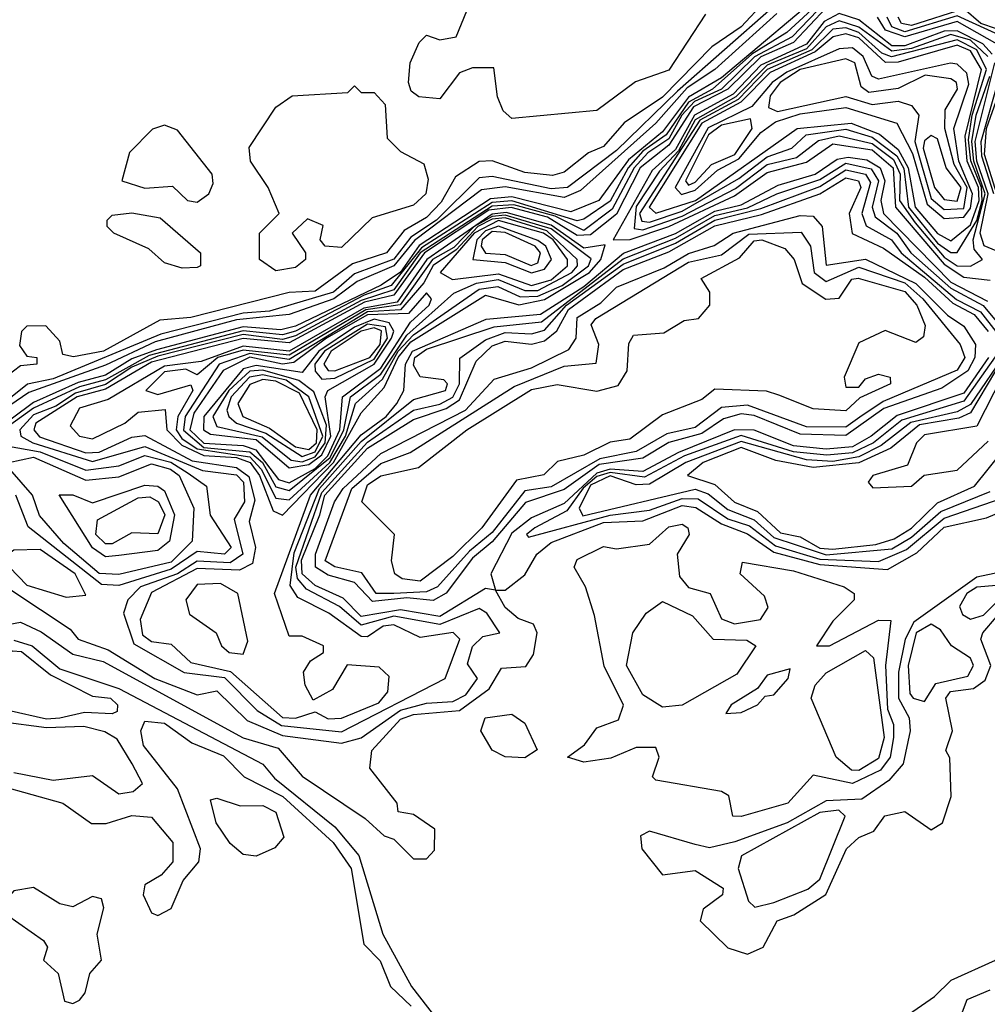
# Model space of a CAD drawing. Extents: x 2889633 to 3052318, y 540750 to 918690.
# Tile 13 of 256: x 3007864 to 3009341, y 556358 to 557861. Entities that reach past the tile are written whole.
import ezdxf

# ---------------------------------------------------------------- set-up
doc = ezdxf.new("R2010")
doc.units = 0

msp = doc.modelspace()

# ---------------------------------------------------------------- linework, layer by layer
at = {"layer": '0CON02XD'}
for points in [[(3009104.6, 557915.4), (3008935, 557772.4), (3008885, 557742.9), (3008845, 557689.7), (3008793.3, 557646.8), (3008747.8, 557585), (3008705, 557567.5), (3008615, 557590.6), (3008582.7, 557587.3), (3008473.9, 557516.1), (3008445, 557475.6), (3008415.6, 557455.5), (3008285, 557392.9), (3008262.3, 557387.7), (3008205, 557391.9), (3008072.9, 557357.1), (3008035, 557343.3), (3007995, 557318.2), (3007953.1, 557306.9), (3007885, 557276.6), (3007788.5, 557205)], [(3008910.7, 557869.3), (3008855, 557783.8), (3008803.8, 557766.2), (3008745, 557722.5), (3008615, 557710), (3008601.7, 557721.7), (3008593, 557743), (3008587.5, 557787.5), (3008555, 557787.5), (3008535, 557780), (3008505, 557740), (3008473, 557743), (3008461.7, 557751.7), (3008457.5, 557765), (3008460, 557795), (3008473.9, 557826.1), (3008485, 557837.5), (3008505, 557830), (3008530, 557835), (3008566.4, 557923.6)], [(3009104.3, 557905.7), (3009035, 557841.3), (3008981.6, 557808.4), (3008921.2, 557755), (3008885, 557735.2), (3008850.5, 557685), (3008815, 557660.2), (3008792.5, 557635), (3008765, 557583.8), (3008725, 557556.2), (3008715, 557554), (3008615, 557584.6), (3008585, 557581.9), (3008477.2, 557512.8), (3008431.1, 557455), (3008389.8, 557440.2), (3008285, 557385.2), (3008265, 557379.8), (3008205, 557386), (3008061.7, 557348.3), (3007995, 557311), (3007955, 557300.7), (3007885, 557267.8), (3007839.1, 557235)], [(3009095, 557888.6), (3009043.1, 557835), (3008985.7, 557804.3), (3008934.9, 557755.1), (3008894, 557736.1), (3008874.5, 557715), (3008855, 557679.2), (3008822.5, 557657.5), (3008801.6, 557635), (3008768.2, 557571.8), (3008725, 557539.3), (3008681.2, 557561.2), (3008618.4, 557578.4), (3008585, 557576.5), (3008475.2, 557505), (3008435, 557448.4), (3008385, 557432.3), (3008285, 557378.3), (3008265, 557372.5), (3008205, 557380.2), (3008075, 557347.2), (3008035, 557330.5), (3007995, 557304.1), (3007949.1, 557290.9), (3007919.3, 557270.7), (3007885, 557257.5), (3007864.3, 557235), (3007865.8, 557225), (3007884.2, 557215), (3007975, 557186.6), (3008055, 557209.6), (3008142.7, 557172.7), (3008195, 557165.9), (3008205.3, 557155), (3008207.3, 557125), (3008191.4, 557098.6), (3008204.5, 557045), (3008185, 557031.8), (3008135, 557034.2), (3008104.8, 557015.2), (3008048.1, 556995), (3008029.2, 556975), (3008022.5, 556955), (3008038.3, 556908.3), (3008115, 556864.5), (3008176.5, 556856.5), (3008226.3, 556806.3), (3008263.3, 556783.3), (3008355, 556773.8)], [(3009001.3, 557888.7), (3008965, 557850), (3008920.6, 557819.4), (3008845, 557742.5), (3008786.5, 557703.5), (3008755, 557667.5), (3008732.1, 557657.9), (3008695, 557628), (3008677, 557623), (3008635, 557627.5), (3008585, 557645.7), (3008565, 557644.4), (3008528.9, 557621.1), (3008507.4, 557582.6)], [(3009396.9, 557893.2), (3009372.5, 557855), (3009355, 557847.2), (3009330.8, 557855), (3009305, 557877.7), (3009225, 557852), (3009210, 557855), (3009204.6, 557865)], [(3009019.6, 557870.4), (3008925.1, 557784.8), (3008882.9, 557757.1), (3008835, 557702.8), (3008720, 557600), (3008695, 557589.4), (3008605, 557605.8), (3008568.8, 557601.2), (3008466.3, 557523.7), (3008435, 557485.2), (3008379, 557461.1), (3008343.5, 557435), (3008275, 557410.7), (3008195, 557402.9), (3008070.9, 557369.1), (3007995, 557333.6), (3007878, 557292), (3007771, 557219)], [(3009011.7, 557878.2), (3008868.2, 557751.8), (3008775, 557661.5), (3008700, 557605), (3008675, 557602.8), (3008585, 557621.5), (3008565, 557619.4), (3008500, 557555), (3008460.8, 557529.2), (3008435, 557495.4), (3008375, 557473.1), (3008343.1, 557445), (3008245, 557416.2), (3008205, 557413.1), (3008079.2, 557380.8), (3007915, 557312.6), (3007875.8, 557304.3), (3007801.2, 557245)], [(3009095, 557879.3), (3009045, 557826.2), (3008995, 557804.2), (3008945, 557754.8), (3008892.3, 557727.7), (3008855, 557669.3), (3008811, 557635), (3008775, 557563.9), (3008735, 557532.3), (3008715, 557531.4), (3008669.5, 557559.5), (3008614.3, 557574.3), (3008579.8, 557570.2), (3008481.8, 557505), (3008435, 557440.4), (3008390.1, 557429.9), (3008275, 557367.5), (3008205, 557374.3), (3008065, 557338.1), (3007995, 557297), (3007951.8, 557285), (3007888.5, 557245), (3007885.6, 557235), (3007894.3, 557224.3), (3007965, 557199.7), (3007985, 557200.6), (3008035, 557223.8), (3008055, 557226.4), (3008127.4, 557187.4), (3008195, 557177.3), (3008213.5, 557163.6), (3008222.6, 557127.4), (3008214.4, 557095), (3008223.6, 557055), (3008219.1, 557030.9), (3008199.4, 557020.6), (3008135, 557022.9), (3008065, 556986.7), (3008047.8, 556945), (3008051.6, 556921.6), (3008065, 556911.5), (3008095, 556907.5), (3008125, 556879.5), (3008185.6, 556865.6), (3008265, 556795.4), (3008285, 556794.6), (3008315, 556804.3), (3008335, 556793.5)], [(3009348.5, 557808.5), (3009334, 557824), (3009295, 557843.9), (3009275, 557843.5), (3009215, 557821.2), (3009195, 557821.1), (3009145, 557860.7), (3009115, 557870.3), (3009092, 557858), (3009065, 557823.8), (3008995, 557791.6), (3008952.9, 557747.1), (3008894.1, 557715), (3008865, 557663), (3008829.5, 557630.5), (3008770, 557525), (3008795.5, 557525.5), (3008855, 557545.2), (3008955, 557591.9), (3009005, 557627.8), (3009065, 557643.4), (3009105, 557671.6), (3009165, 557662.5), (3009197.3, 557635), (3009200.5, 557575), (3009275, 557487.7), (3009305, 557468), (3009345, 557463.3)], [(3009405, 557875.6), (3009379.2, 557840.9), (3009365, 557834.6), (3009295, 557867), (3009215, 557842.5), (3009195, 557850), (3009187.9, 557865)], [(3009341.7, 557805), (3009315, 557829.7), (3009285, 557838.2), (3009225, 557816.9), (3009195, 557812.7), (3009145, 557849.8), (3009115, 557859.5), (3009095, 557850), (3009065, 557816.6), (3009005, 557791.6), (3008956.8, 557743.2), (3008895, 557708), (3008869.3, 557660.7), (3008840.3, 557629.7), (3008805, 557576), (3008802, 557542), (3008815, 557540.2), (3008875, 557561.1), (3008956.6, 557603.4), (3009005, 557640), (3009049.4, 557650.6), (3009083.3, 557676.7), (3009115, 557683.6), (3009165, 557671.9), (3009197.7, 557647.7), (3009208.1, 557625), (3009207, 557585), (3009231, 557551), (3009275, 557498.2), (3009295, 557485.4), (3009315, 557484.5)], [(3009351, 557595), (3009332.5, 557652.5), (3009331.4, 557675), (3009371.1, 557815), (3009295, 557858.1), (3009214.8, 557834.8), (3009185.4, 557845), (3009173.2, 557865)], [(3009285, 557505.5), (3009295, 557505.7), (3009325, 557554.6), (3009333.1, 557585), (3009331.9, 557605), (3009315.5, 557645.5), (3009312.4, 557677.6), (3009317.7, 557715), (3009339.4, 557785), (3009324.7, 557815), (3009295, 557830.4), (3009194.4, 557804.4), (3009179.9, 557809.9), (3009145, 557841.2), (3009125, 557848.4), (3009105, 557846.3), (3009072.8, 557815), (3009004.9, 557785.1), (3008960.6, 557739.4), (3008902.3, 557707.7), (3008810, 557565), (3008813.4, 557553.4), (3008825, 557551.9), (3008875, 557568.5), (3008961.7, 557618.3), (3009005, 557651.8), (3009042.5, 557665), (3009064.2, 557685), (3009125, 557693.7), (3009165, 557681.8), (3009203, 557653), (3009213.6, 557633.6), (3009220.8, 557575), (3009265, 557519.6), (3009285, 557505.5)], [(3009285, 557523.6), (3009315, 557548), (3009328.5, 557585), (3009327.2, 557605), (3009310.1, 557645), (3009306.9, 557683.1), (3009332.2, 557785), (3009315, 557813.3), (3009295, 557822.3), (3009205, 557796.1), (3009185.7, 557795.7), (3009145, 557833.1), (3009125, 557839.6), (3009105.6, 557835), (3009078.3, 557811.7), (3009009.5, 557780.5), (3008964.7, 557735.3), (3008905, 557702.8), (3008824.7, 557575), (3008835, 557565.6), (3008895.3, 557584.7), (3009050.8, 557695), (3009132.9, 557702.9), (3009176.4, 557686.4), (3009205, 557662.8), (3009220.3, 557635), (3009230.8, 557575), (3009265, 557534.6), (3009285, 557523.6)], [(3009275, 557557.5), (3009305, 557559.4), (3009315, 557573.1), (3009318.5, 557595), (3009297.3, 557645), (3009289.7, 557695), (3009312.5, 557762.5), (3009309.4, 557779.4), (3009295, 557793.1), (3009284.5, 557794.5), (3009175, 557770.4), (3009164.7, 557774.7), (3009151.3, 557805), (3009135, 557818.2), (3009115, 557816.7), (3009035, 557780.9), (3009012.4, 557765), (3008981.5, 557728.6), (3008915, 557696), (3008864.2, 557605), (3008873.9, 557593.9), (3008895, 557600.5), (3008929, 557631.1), (3008961.6, 557648.4), (3008995, 557688.9), (3009017.5, 557705), (3009055, 557717.5), (3009125, 557726.8), (3009203, 557703), (3009226.6, 557656.6), (3009249.2, 557579.2), (3009275, 557557.5)], [(3009275, 557571.3), (3009305, 557572.5), (3009310, 557605), (3009290.1, 557640.1), (3009276.2, 557695), (3009276.6, 557723.4), (3009295.5, 557755), (3009293.8, 557765), (3009285, 557770.8), (3009246.2, 557776.2), (3009205, 557755.7), (3009160, 557750), (3009148.3, 557758.3), (3009138.6, 557795), (3009125, 557801.4), (3009055.1, 557784.9), (3009024.9, 557765.2), (3009009.2, 557745), (3009006.8, 557726.8), (3009020.8, 557720.8), (3009125, 557743.5), (3009165, 557731.4), (3009205, 557736.7), (3009225, 557730), (3009236.2, 557715), (3009230, 557675), (3009255, 557587.8), (3009275, 557571.3)], [(3009375, 557499.6), (3009335.9, 557515.9), (3009330, 557535), (3009342.2, 557595), (3009324.9, 557645), (3009322.1, 557675), (3009352.1, 557795)], [(3009355.4, 557595), (3009336.8, 557655), (3009339.5, 557695), (3009375, 557795.4)], [(3009315, 557484.5), (3009333.3, 557495), (3009320.8, 557510.8), (3009319.4, 557525), (3009337.8, 557595), (3009320.2, 557645), (3009317.4, 557675), (3009323.9, 557715), (3009344.9, 557775)], [(3008255, 557477.5), (3008230, 557495), (3008230, 557535), (3008260, 557565), (3008243.3, 557605), (3008216.2, 557645), (3008214.1, 557665.9), (3008255, 557727.5), (3008280, 557745), (3008365, 557750), (3008375, 557760), (3008385, 557750), (3008405, 557750), (3008421.7, 557731.7), (3008425, 557680), (3008445, 557660), (3008480.7, 557640.7), (3008487.5, 557617.5), (3008483.8, 557595), (3008465, 557578), (3008401.7, 557558.3), (3008355, 557513.3), (3008330, 557515), (3008322.5, 557525), (3008327, 557547), (3008303, 557557), (3008280, 557535), (3008300, 557505), (3008300, 557495), (3008285, 557482.5), (3008255, 557477.5)], [(3008885, 557608.6), (3008895, 557613.1), (3008920, 557640), (3008955.3, 557655), (3008981.8, 557695), (3008979.4, 557709.4), (3008935, 557700.2), (3008915.3, 557685), (3008880, 557615), (3008885, 557608.6)], [(3008135, 557582.5), (3008152.5, 557595), (3008159.3, 557610.7), (3008157.5, 557625), (3008105, 557692.5), (3008085, 557700), (3008066.4, 557693.6), (3008031.7, 557658.3), (3008020, 557615), (3008055, 557603.8), (3008097, 557607), (3008120, 557585), (3008135, 557582.5)], [(3009295, 557583.8), (3009301.2, 557605), (3009278.2, 557635), (3009265, 557679.2), (3009255, 557684.3), (3009245, 557676), (3009242.9, 557665), (3009260.4, 557605), (3009275, 557586.4), (3009295, 557583.8)], [(3008335, 556793.5), (3008355, 556794.5), (3008411.9, 556818.1), (3008425.6, 556835), (3008428.1, 556858.1), (3008412.6, 556872.6), (3008363.9, 556876.1), (3008341.5, 556838.5), (3008312, 556822), (3008299.4, 556845), (3008297.1, 556865), (3008307.8, 556882.2), (3008327.5, 556895), (3008327.5, 556905), (3008295, 556920), (3008275, 556920), (3008252.9, 556985), (3008307.6, 557135), (3008385, 557227), (3008423.1, 557255), (3008439.6, 557275), (3008450.5, 557295), (3008453, 557335), (3008463.5, 557355), (3008576, 557404), (3008658.7, 557411.3), (3008725, 557453.4), (3008785.4, 557504.6), (3008865, 557534.8), (3008925, 557568.7), (3008965, 557578.1), (3009021.8, 557608.2), (3009078.1, 557625), (3009111.7, 557648.3), (3009128.7, 557651.3), (3009156.9, 557646.9), (3009177.1, 557635), (3009184.3, 557615), (3009178.3, 557585), (3009182.3, 557565), (3009285, 557460.2), (3009341, 557431)], [(3008355, 556773.8), (3008513.3, 556855), (3008535.7, 556915), (3008525.6, 556925.5), (3008475, 556918), (3008435, 556937.1), (3008418.8, 556935), (3008395, 556918.6), (3008385, 556919.4), (3008336, 556955), (3008288.7, 556978.7), (3008276.9, 556996.9), (3008283, 557047), (3008321.7, 557145), (3008385, 557216.8), (3008465, 557281.1), (3008513.8, 557295), (3008516.7, 557305), (3008511.2, 557311.2), (3008475, 557315.8), (3008465, 557333.3), (3008467.1, 557345), (3008485, 557358.2), (3008588, 557392), (3008660.4, 557399.6), (3008785, 557495.7), (3008865, 557527.4), (3008925, 557562), (3008975, 557573.6), (3009019.4, 557595), (3009085, 557617), (3009125, 557641.9), (3009163.5, 557633.5), (3009174.7, 557615), (3009165.3, 557575), (3009169.8, 557559.8), (3009202.9, 557535), (3009224, 557505), (3009285, 557450.9), (3009334.5, 557424.5), (3009361.8, 557391.8)], [(3008385, 556764.4), (3008445, 556806.8), (3008485, 556817.5), (3008525, 556820), (3008545, 556830), (3008562.5, 556855), (3008547.5, 556877.5), (3008555, 556903.8), (3008570.9, 556919.1), (3008596.7, 556925), (3008577.1, 556955), (3008565, 556961.9), (3008505, 556937.8), (3008435, 556950.2), (3008385, 556936.7), (3008351.9, 556965), (3008301.6, 556991.6), (3008287.8, 557007.8), (3008285.2, 557025.2), (3008325, 557139.3), (3008395, 557216.1), (3008465, 557264.6), (3008505, 557273.8), (3008525, 557284.6), (3008535.3, 557305), (3008535.9, 557344.1), (3008575, 557372.3), (3008605, 557383.4), (3008645, 557381.5), (3008665, 557386.9), (3008698.4, 557425), (3008785, 557487.6), (3008865, 557519.8), (3008925.2, 557554.8), (3008995, 557572.9), (3009085, 557606.3), (3009125, 557632), (3009155, 557625.4), (3009162.4, 557612.4), (3009149.1, 557565), (3009156.2, 557546.2), (3009194.4, 557525), (3009209.6, 557505), (3009294, 557434), (3009330.7, 557415), (3009354.1, 557385)], [(3007835.4, 556935.4), (3007865, 556941.2), (3007896.5, 556926.5), (3007945, 556892.1), (3007991.2, 556881.2), (3008205, 556764.6), (3008258.5, 556748.6), (3008295, 556705.8), (3008391.2, 556641.2), (3008420, 556615), (3008435, 556610), (3008465, 556580), (3008485, 556580), (3008497, 556593), (3008497.5, 556625), (3008465, 556647.5), (3008441.7, 556651.7), (3008440, 556665), (3008398.3, 556718.3), (3008401.2, 556745), (3008445, 556792.9), (3008465, 556800), (3008535, 556806.2), (3008580.4, 556839.6), (3008599.3, 556870.7), (3008636.7, 556873.3), (3008648.3, 556891.7), (3008653.8, 556925), (3008648, 556938), (3008625, 556946.7), (3008605, 556963.3), (3008590, 556990), (3008575, 556992.5), (3008505, 556950), (3008445, 556960), (3008385, 556950), (3008357.7, 556977.7), (3008315, 556997.2), (3008295.2, 557015.2), (3008294.1, 557035.9), (3008322.2, 557105), (3008329.8, 557135), (3008395, 557206.7), (3008465, 557250.7), (3008515, 557267.6), (3008535, 557280.7), (3008560.5, 557339.5), (3008585, 557362.9), (3008605, 557370), (3008645, 557365.4), (3008665, 557370.8), (3008683.8, 557386.2), (3008701.5, 557418.5), (3008785, 557479.4), (3008855, 557506.5), (3008925, 557546.1), (3008996.2, 557563.8), (3009085, 557595.3), (3009125, 557619.6), (3009144.2, 557615), (3009147.9, 557605), (3009130, 557565), (3009134.6, 557534.6), (3009182.4, 557512.3), (3009245, 557468.1), (3009288, 557428), (3009320.8, 557410.8), (3009342.2, 557385)], [(3008507.4, 557582.6), (3008485, 557558.9), (3008450.9, 557539.1), (3008424, 557505), (3008371.8, 557488.2), (3008315, 557446.7), (3008275, 557444.5), (3008125, 557406.2), (3008077.7, 557402.3), (3007992, 557355), (3007946.2, 557346.2), (3007930, 557350), (3007925, 557370), (3007903.6, 557393.6), (3007875, 557393.3), (3007866.7, 557385), (3007863.6, 557363.6), (3007875, 557347.5), (3007890, 557345), (3007890, 557335), (3007865, 557332.5), (3007843.6, 557316.4)], [(3008265, 557104.4), (3008342.7, 557185), (3008385, 557260.8), (3008420.4, 557299.6), (3008441.4, 557345), (3008461, 557369), (3008575, 557440.4), (3008625.8, 557425.8), (3008665, 557433.9), (3008733.6, 557475), (3008751.2, 557495), (3008757.5, 557517.5), (3008725, 557512.2), (3008675, 557547.2), (3008606.5, 557566.6), (3008585, 557564.1), (3008485.2, 557495), (3008440.1, 557429.9), (3008389.3, 557420.7), (3008275, 557354.8), (3008205, 557362.4), (3008140.7, 557339.3), (3008085, 557332.1), (3007998.7, 557281.3), (3007955, 557268), (3007940.8, 557240.8), (3007955.3, 557225.3), (3007975, 557221.2), (3008024.2, 557245), (3008045, 557261.9), (3008085.9, 557265.9), (3008088.5, 557235), (3008111.2, 557211.2), (3008145, 557195.7), (3008195, 557192.4), (3008215.8, 557185), (3008230, 557165), (3008250.9, 557110.9), (3008265, 557104.4)], [(3008111.7, 557481.7), (3008085, 557490), (3008061.2, 557511.2), (3008007.5, 557535), (3007997.5, 557545), (3007997.5, 557555), (3008005, 557562.5), (3008035, 557566), (3008078.3, 557558.3), (3008140, 557505), (3008140, 557485), (3008135, 557482.5), (3008111.7, 557481.7)], [(3008275, 557127.7), (3008337.3, 557185), (3008361, 557225), (3008376.4, 557275), (3008417.8, 557312.3), (3008441.6, 557355), (3008465, 557379.8), (3008565, 557449.4), (3008593.5, 557453.5), (3008627.8, 557437.7), (3008655, 557438.7), (3008691.8, 557455), (3008732.3, 557485), (3008736, 557496), (3008675, 557541.5), (3008605, 557562.5), (3008585, 557560.4), (3008557.6, 557545), (3008526.5, 557513.4), (3008493.9, 557495), (3008444.7, 557425.4), (3008392.2, 557417.8), (3008275, 557348.6), (3008205, 557356.4), (3008166.4, 557345), (3008135, 557318.8), (3008117.4, 557327.4), (3008085, 557323.6), (3008056.2, 557295), (3008075, 557288.6), (3008125, 557303.3), (3008128.1, 557295), (3008105.3, 557255), (3008102.7, 557235), (3008111.5, 557221.5), (3008135, 557205.9), (3008215, 557193.6), (3008232.5, 557175), (3008255, 557130.5), (3008275, 557127.7)], [(3008275, 557142), (3008337.6, 557192.4), (3008358.7, 557235), (3008368.9, 557285), (3008415, 557320), (3008455, 557379.3), (3008526.5, 557443.5), (3008561.1, 557458.9), (3008594.2, 557464.2), (3008635, 557447.4), (3008655, 557447.4), (3008706.9, 557475), (3008715.5, 557485), (3008714.6, 557495), (3008668.6, 557538.6), (3008605, 557558.3), (3008585, 557556.6), (3008563.2, 557545), (3008530.2, 557509.8), (3008495, 557485.8), (3008480.6, 557459.4), (3008445, 557418.2), (3008394.8, 557414.8), (3008275, 557342.1), (3008215, 557351.6), (3008168.2, 557335), (3008116.7, 557255), (3008114.1, 557234.1), (3008145, 557208), (3008215, 557201.3), (3008234.3, 557185), (3008255, 557147.7), (3008275, 557142)], [(3008402.6, 556972.5), (3008375, 557001.8), (3008335, 557012.7), (3008315.5, 557025), (3008315.3, 557045), (3008344.2, 557125), (3008357.6, 557145), (3008415, 557198.7), (3008544.6, 557265), (3008587.9, 557312.1), (3008645, 557329.6), (3008702.3, 557357.7), (3008713.5, 557375), (3008715, 557406.4), (3008751.1, 557428.9), (3008775, 557452.7), (3008847.8, 557482.2), (3008885, 557504.1), (3008924, 557516), (3008952.9, 557535), (3009055, 557561.8), (3009075, 557560.8), (3009088.6, 557545), (3009095, 557486.2), (3009155, 557495.3), (3009232, 557458), (3009279.9, 557409.9), (3009305, 557393.1), (3009322.7, 557365), (3009321.6, 557345), (3009311.3, 557325), (3009271.4, 557298.6), (3009182.7, 557267.3), (3009125, 557225.9), (3009055, 557228), (3008985, 557256.6), (3008965, 557259.1), (3008938.3, 557251.8), (3008905, 557229.4), (3008855, 557215.4), (3008815, 557191.8), (3008748.2, 557181.8), (3008695, 557143.6), (3008636.2, 557123.8), (3008585, 557063.9), (3008555, 557038.8), (3008514.7, 556985.3), (3008495, 556974), (3008455, 556978.2), (3008402.6, 556972.5)], [(3008645, 557455.2), (3008675, 557463.9), (3008700, 557485), (3008700.3, 557495), (3008678.3, 557525), (3008663.6, 557535), (3008595, 557554.6), (3008557.4, 557535), (3008505.8, 557475), (3008524.4, 557464.5), (3008595, 557473), (3008645, 557455.2)], [(3008645, 557474.3), (3008665, 557480), (3008675.9, 557495), (3008666.9, 557515), (3008655, 557523.7), (3008595, 557545.6), (3008575, 557538.8), (3008561.8, 557525), (3008555.7, 557495), (3008605, 557490.2), (3008645, 557474.3)], [(3008644.4, 557485.6), (3008655, 557490), (3008659.1, 557505), (3008650.6, 557515), (3008605, 557535.9), (3008585, 557537.4), (3008570, 557525), (3008568.2, 557515), (3008575, 557504.5), (3008605, 557502.5), (3008644.4, 557485.6)], [(3008435, 556984.8), (3008408, 556985), (3008386.4, 557016.4), (3008345, 557025.7), (3008330, 557035), (3008370.8, 557145), (3008415, 557183.6), (3008459.8, 557200.2), (3008618.9, 557301.1), (3008695, 557331.9), (3008743.6, 557336.4), (3008748, 557365), (3008736.2, 557395), (3008743.3, 557405), (3008885, 557490.9), (3008935, 557502.1), (3008976.7, 557533.3), (3009056.5, 557536.5), (3009071.1, 557515), (3009076.7, 557475), (3009095, 557461.1), (3009145, 557483.2), (3009215, 557459.2), (3009242.3, 557435), (3009299.2, 557365), (3009306.4, 557345), (3009295, 557325.7), (3009181.7, 557278.2), (3009146.1, 557253.9), (3009125, 557238.8), (3009065, 557239.6), (3008975, 557272.3), (3008935, 557268.9), (3008895, 557238.5), (3008851.5, 557228.6), (3008805, 557201.5), (3008749.3, 557190.7), (3008675, 557147.7), (3008635, 557141.8), (3008585, 557078.2), (3008550.3, 557049.7), (3008501.4, 556995), (3008485, 556987.7), (3008435, 556984.8)], [(3008475, 557003.6), (3008447.5, 557007.5), (3008436.7, 557015), (3008431.2, 557035), (3008436.2, 557075), (3008386, 557125), (3008395, 557150.6), (3008415, 557164.5), (3008472.7, 557177.3), (3008546.2, 557235), (3008645, 557296.2), (3008684.2, 557304.2), (3008745, 557294), (3008777.5, 557302.5), (3008791.2, 557325), (3008793.6, 557366.4), (3008800.7, 557379.3), (3008847, 557383), (3008878.3, 557401.7), (3008900, 557405), (3008917.5, 557425), (3008917.5, 557445), (3008903.9, 557466.1), (3008962.4, 557497.6), (3008985, 557523.5), (3008996.7, 557525), (3009031.9, 557511.9), (3009046.2, 557495), (3009058.1, 557458.1), (3009094.2, 557434.2), (3009115, 557436), (3009134.3, 557465), (3009143.6, 557466.4), (3009215, 557446.1), (3009233.3, 557425), (3009246, 557394), (3009243.3, 557376.7), (3009231.7, 557368.3), (3009185, 557386.7), (3009145, 557367.5), (3009122.5, 557315), (3009125, 557300), (3009145, 557300), (3009155, 557312.5), (3009175, 557320), (3009192.5, 557315), (3009193.3, 557305), (3009146.2, 557283.8), (3009125, 557264), (3009075, 557266.7), (3009022.5, 557287.5), (3009003.8, 557293.8), (3008925, 557296.7), (3008905, 557281.2), (3008845, 557257.5), (3008795, 557220.8), (3008765, 557216.2), (3008725, 557196), (3008685, 557186.7), (3008663.9, 557166.1), (3008622.2, 557157.8), (3008569.2, 557085), (3008525, 557041.4), (3008475, 557003.6)], [(3008275, 557154.1), (3008315, 557175.7), (3008334.4, 557195), (3008352.4, 557235), (3008356.5, 557285), (3008415, 557329.1), (3008460.6, 557399.4), (3008488.9, 557425), (3008492.5, 557435), (3008485, 557444), (3008457.6, 557412.4), (3008395, 557410.5), (3008332.4, 557375), (3008282.4, 557337.7), (3008265, 557335.2), (3008215, 557345.7), (3008174.4, 557325.5), (3008129.5, 557260.5), (3008123.8, 557235), (3008145, 557214.5), (3008205, 557211), (3008224.3, 557204.3), (3008259.2, 557159.2), (3008275, 557154.1)], [(3008275, 557176.7), (3008305, 557181.7), (3008325, 557196.4), (3008338.8, 557225), (3008330.4, 557285), (3008334.4, 557295), (3008405.2, 557335), (3008431.6, 557375), (3008435.2, 557385.2), (3008428.1, 557398.1), (3008405, 557403.7), (3008375, 557391.4), (3008320.6, 557355), (3008295, 557322.5), (3008225, 557333.2), (3008205, 557327.8), (3008145, 557255.4), (3008144.7, 557235), (3008155, 557228.4), (3008225, 557219.8), (3008275, 557176.7)], [(3008325, 557312.2), (3008345, 557313.7), (3008405, 557342.5), (3008425.2, 557375), (3008422.3, 557392.3), (3008395, 557395.9), (3008329.3, 557355), (3008314.2, 557335), (3008314.7, 557324.6), (3008325, 557312.2)], [(3008345, 557324.7), (3008398.3, 557345), (3008414, 557365), (3008416, 557386), (3008405, 557390.6), (3008385, 557385.7), (3008339.4, 557355), (3008327.9, 557335), (3008335, 557325.5), (3008345, 557324.7)], [(3009342.9, 557345), (3009305, 557290.9), (3009203.2, 557256.8), (3009163.8, 557225), (3009135, 557208.9), (3009094.7, 557205.2), (3009045, 557210.2), (3008985, 557234.2), (3008955, 557234.8), (3008869.6, 557200.4), (3008815, 557171.1), (3008765, 557174.9), (3008745, 557168.7), (3008695, 557122.2), (3008645, 557100.7), (3008615, 557076.9), (3008583.3, 557015), (3008590, 556990), (3008605, 556990), (3008635, 557013.3), (3008653.1, 557045), (3008675, 557062.9), (3008755, 557093.3), (3008815, 557096.1), (3008875, 557119.2), (3008896.2, 557116.2), (3008935, 557091.3), (3008975, 557076.1), (3009015, 557048.2), (3009085, 557029.2), (3009188.4, 557021.6), (3009233.1, 557046.9), (3009275, 557086.1), (3009339.8, 557100.2), (3009381.7, 557118.3)], [(3009359.2, 557355), (3009305, 557278.4), (3009210.3, 557249.6), (3009167.1, 557215), (3009135, 557199.8), (3009096.1, 557196.1), (3009045, 557201.1), (3008965, 557226.2), (3008878.9, 557195), (3008817.7, 557162.3), (3008765, 557169.7), (3008745, 557163.5), (3008724.2, 557145.9), (3008699.2, 557110.9), (3008650, 557085), (3008637.5, 557075), (3008640.7, 557070.7), (3008765, 557104.3), (3008825, 557112.2), (3008875, 557130), (3008899.4, 557129.4), (3008945, 557099.1), (3008978, 557088), (3009017.6, 557057.6), (3009085, 557037.1), (3009175, 557033.9), (3009217.7, 557052.3), (3009275, 557099.7), (3009365, 557131.1)], [(3009370.6, 557355), (3009315, 557273.4), (3009295, 557262.1), (3009223.9, 557246.1), (3009178.9, 557211.1), (3009145, 557193.8), (3009105, 557186.7), (3009065, 557189.1), (3008965, 557217), (3008880.6, 557185), (3008825, 557151.8), (3008805, 557150.9), (3008765, 557164.5), (3008735, 557150.2), (3008717.7, 557115), (3008723.4, 557103.4), (3008895, 557144), (3008915, 557137.3), (3008945, 557113.1), (3008985, 557097.5), (3009015, 557070.3), (3009049.1, 557059.1), (3009095, 557044), (3009195, 557053.3), (3009225, 557070.9), (3009270, 557110), (3009345, 557140.6)], [(3008295, 557185.7), (3008315, 557193.6), (3008330, 557215), (3008332.2, 557242.1), (3008313, 557293), (3008290, 557310), (3008235, 557325.7), (3008215, 557324.3), (3008183.3, 557295), (3008158.5, 557255), (3008165, 557240), (3008234, 557224), (3008278.4, 557188.4), (3008295, 557185.7)], [(3008295, 557194.3), (3008315, 557201.4), (3008326.7, 557225), (3008305.2, 557285.2), (3008270.6, 557310.6), (3008235, 557319), (3008214.9, 557315.2), (3008186.6, 557285), (3008180, 557265), (3008183.1, 557255), (3008194.8, 557244.8), (3008239.8, 557229.8), (3008295, 557194.3)], [(3008305, 557204.8), (3008316.7, 557215), (3008317.8, 557235), (3008290.8, 557290.8), (3008255, 557309.3), (3008235, 557311.6), (3008215, 557303.9), (3008196.9, 557275), (3008204.5, 557255), (3008245, 557237.2), (3008285, 557208.6), (3008305, 557204.8)], [(3009353.6, 557325), (3009315, 557260.9), (3009297.5, 557252.5), (3009237.4, 557242.6), (3009193.4, 557206.6), (3009145, 557184.2), (3009075, 557177.5), (3009018.2, 557188.2), (3008965, 557208), (3008907.1, 557185), (3008883.3, 557165), (3008925, 557151.1), (3008955, 557124.5), (3008989.9, 557109.9), (3009025, 557077.5), (3009055, 557071.2), (3009085, 557053.9), (3009105, 557052.6), (3009170.5, 557059.5), (3009198.6, 557068.6), (3009225, 557084.6), (3009265, 557123.6), (3009321.1, 557148.9), (3009365, 557203.2)], [(3009363.5, 557316.4), (3009325, 557240.5), (3009245, 557227.3), (3009232.8, 557215), (3009219.1, 557180.9), (3009166.2, 557165), (3009158.8, 557155), (3009166.2, 557146.2)], [(3007841.1, 557211.1), (3007895, 557201.2), (3007965, 557173.1), (3008015, 557180), (3008055, 557195.4), (3008094.7, 557185.4), (3008121.2, 557168.8), (3008148.8, 557148.8), (3008154.4, 557104.5), (3008186.5, 557055), (3008176.7, 557045), (3008135, 557049.1), (3008095, 557022.1), (3008015, 556997.3), (3007988.8, 556998.8), (3007876.7, 557086.7), (3007858, 557135)], [(3009166.2, 557146.2), (3009225, 557148.8), (3009244.4, 557165.5), (3009295, 557173.1), (3009342.3, 557217.7)], [(3008015, 557013.8), (3007985, 557015.4), (3007931.4, 557061.4), (3007894, 557104), (3007883.5, 557135), (3007848.8, 557175), (3007847.5, 557185), (3007885, 557193.3), (3007965, 557158.2), (3008015, 557162.9), (3008065, 557182.7), (3008094.3, 557175), (3008107.3, 557165), (3008129.5, 557115), (3008127.1, 557065), (3008095, 557033), (3008015, 557013.8)], [(3007995, 557040.8), (3007975, 557054.5), (3007924.4, 557135.5), (3007945, 557135.5), (3007975, 557123.1), (3008055, 557150.4), (3008075, 557148.9), (3008085, 557141.9), (3008100, 557105), (3008092.7, 557065), (3008075, 557050.4), (3008015, 557043.1), (3007995, 557040.8)], [(3008005, 557060.6), (3007995, 557060.6), (3007980, 557075), (3007982.7, 557097.3), (3008045, 557130.9), (3008062.4, 557132.4), (3008075.6, 557125), (3008085.4, 557105), (3008075, 557076), (3008035, 557077.5), (3008005, 557060.6)], [(3008965, 556644.4), (3008952.5, 556645), (3008946.2, 556676.2), (3008935, 556682.5), (3008835, 556700), (3008830, 556705), (3008840, 556735), (3008835, 556750), (3008805, 556750), (3008766.4, 556733.6), (3008725, 556727.5), (3008700, 556735), (3008726, 556754), (3008745, 556780), (3008778, 556792), (3008785.6, 556814.4), (3008755.9, 556874.1), (3008741.3, 556951.3), (3008727.5, 556995), (3008710, 557025), (3008715, 557036.7), (3008755, 557056.7), (3008775, 557053.3), (3008825, 557060), (3008855, 557086.5), (3008875, 557090.6), (3008884, 557085), (3008886, 557075), (3008867.3, 557045), (3008870.8, 557010.8), (3008885, 556994.2), (3008918, 556985), (3008935, 556946), (3008955, 556938.5), (3008994.6, 556945.4), (3009006.5, 556963.5), (3009000.8, 556980.8), (3008963.8, 557015), (3008967, 557033), (3009045, 557019.6), (3009122.5, 556995), (3009137.5, 556985), (3009137.5, 556975), (3009105, 556942.5), (3009080, 556905), (3009100, 556905), (3009175, 556944.2), (3009193.8, 556943.8), (3009185.3, 556875), (3009188.3, 556808.3), (3009197.8, 556785), (3009197.5, 556765), (3009192.7, 556735), (3009177.9, 556715), (3009135, 556694.7), (3009075, 556707.5), (3009036.2, 556665), (3008965, 556644.4)], [(3007935, 556979.2), (3007965, 556982.5), (3007948.5, 557015), (3007895, 557051.9), (3007855, 557051.2), (3007846.7, 557045), (3007848.6, 557025), (3007875, 556997.9), (3007935, 556979.2)], [(3009394.6, 557024.6), (3009325, 557010), (3009228.9, 556941.1), (3009215.3, 556915), (3009205.3, 556865), (3009205.4, 556825), (3009221.8, 556795), (3009223.2, 556775), (3009212.2, 556725), (3009190.6, 556699.4), (3009149.1, 556670.9), (3009095, 556668.4), (3009035.2, 556634.8), (3008955.6, 556605.6), (3008916.6, 556596.6), (3008895, 556601.9), (3008825, 556622.2), (3008811.4, 556615), (3008813.3, 556595), (3008845, 556555.6), (3008895, 556561.8), (3008937.5, 556535), (3008936.7, 556525), (3008907, 556503), (3008902.5, 556485), (3008945, 556444), (3008975, 556434.2)], [(3008205, 556892.5), (3008212.3, 556912.3), (3008196.9, 556985), (3008170.4, 557000.4), (3008135, 556998.5), (3008117.5, 556975), (3008123.3, 556953.3), (3008163.8, 556925), (3008172, 556905), (3008183.8, 556895), (3008205, 556892.5)], [(3009315, 556945.5), (3009335, 556951.8), (3009361.5, 556978.5), (3009393.8, 556995), (3009396, 557005), (3009375, 557006.5), (3009355, 556997.1), (3009325, 556994.6), (3009309.5, 556985), (3009298.5, 556965), (3009302.8, 556952.8), (3009315, 556945.5)], [(3007850.5, 556990.5), (3007940.7, 556930.7), (3007953.3, 556915), (3007998.9, 556898.9), (3008070, 556855), (3008135, 556830), (3008165, 556836.2), (3008211.1, 556791.1), (3008265, 556767.9), (3008355, 556756.4), (3008385, 556764.4)], [(3008845, 556811.2), (3008815, 556830), (3008790, 556875), (3008800, 556925), (3008820, 556955), (3008845, 556972.5), (3008890.7, 556950.7), (3008922.5, 556915), (3008973.6, 556913.6), (3008987.5, 556905), (3008958.3, 556861.7), (3008875, 556814.2), (3008845, 556811.2)], [(3008975, 556434.2), (3008998.8, 556445), (3009020, 556485), (3009045.7, 556494.3), (3009094.4, 556525.5), (3009125.7, 556595), (3009145, 556612.5), (3009167.8, 556622.2), (3009184.5, 556645.5), (3009215, 556651.9), (3009255, 556624.3), (3009272.5, 556635), (3009285.7, 556675), (3009283.8, 556733.8), (3009277.5, 556745), (3009287.5, 556775), (3009277.5, 556825), (3009284.6, 556835.4), (3009320, 556840), (3009337.5, 556852.5), (3009346.4, 556875), (3009330.8, 556915), (3009334, 556925), (3009355, 556949.5)], [(3009245, 556820), (3009262.4, 556847.6), (3009311.3, 556858.7), (3009320, 556875), (3009315, 556886), (3009286.2, 556905), (3009269.6, 556929.6), (3009255, 556938.1), (3009232.3, 556925), (3009220, 556875), (3009222.4, 556832.4), (3009227.5, 556825), (3009245, 556820)], [(3007855, 556913.8), (3007883.1, 556905), (3007925, 556870), (3008015, 556840), (3008235, 556724.2), (3008252.9, 556702.9), (3008345, 556628.5), (3008381.5, 556585), (3008418.1, 556465), (3008462.2, 556385), (3008531.9, 556295)], [(3007905, 556793.3), (3007846.5, 556806.5), (3007806.7, 556825), (3007808.1, 556845), (3007835, 556886.7), (3007852.7, 556897.3), (3007866.5, 556896.5), (3007910.8, 556860.8), (3007975, 556828), (3008002.5, 556825), (3008013.3, 556815), (3008012.5, 556805), (3008005, 556801.2), (3007963, 556803), (3007925, 556794.6), (3007905, 556793.3)], [(3009145, 556714.5), (3009133.8, 556715), (3009110, 556735), (3009072, 556825), (3009078, 556845), (3009095, 556863.8), (3009155, 556898), (3009166.9, 556886.9), (3009183.3, 556765), (3009175, 556732.9), (3009145, 556714.5)], [(3008941.7, 556801.7), (3008965, 556803.3), (3008990, 556815), (3009001.7, 556828.3), (3009015, 556830), (3009036.7, 556855), (3009040, 556870), (3009005, 556860), (3008990, 556840), (3008950, 556815), (3008941.7, 556801.7)], [(3008635, 556734), (3008605, 556735.6), (3008585, 556745.8), (3008567.8, 556775), (3008574.3, 556795), (3008615, 556800.5), (3008635, 556786.9), (3008653.6, 556746.4), (3008635, 556734)], [(3007835, 556691.1), (3007930, 556665), (3007973.6, 556633.6), (3007996.1, 556633.9), (3008035, 556646), (3008065, 556643.3), (3008097.5, 556605), (3008097.5, 556575), (3008080, 556555), (3008055, 556540), (3008052.5, 556525), (3008065, 556497.5), (3008075, 556493.3), (3008095, 556503.8), (3008113.3, 556546.7), (3008137.5, 556575), (3008140, 556595), (3008105, 556686.7), (3008052.7, 556752.7), (3008048.8, 556775), (3008055, 556790), (3008085, 556786.7), (3008126.9, 556756.9), (3008175, 556736.9), (3008206.7, 556705), (3008265.6, 556675), (3008342.5, 556605), (3008370, 556565), (3008389.3, 556449.3), (3008414.1, 556424.1), (3008430, 556385), (3008461.4, 556355)], [(3007855, 556711.5), (3007915, 556700), (3007975, 556706.9), (3008015, 556679.2), (3008037.3, 556682.7), (3008051.2, 556695), (3008035.7, 556725), (3008012.5, 556762.5), (3007993.8, 556773.8), (3007961.8, 556781.8), (3007905, 556780), (3007835, 556789.1)], [(3009124.4, 556275.6), (3009260.3, 556369.7), (3009285.5, 556394.5), (3009353.3, 556425), (3009378.8, 556455), (3009435, 556496), (3009566.4, 556563.6), (3009609.7, 556600.4), (3009715, 556614.2), (3009750, 556660), (3009795, 556673.3), (3009815.9, 556655.9), (3009835, 556649.2), (3009955, 556673.3), (3010002.2, 556652.2), (3010035, 556649.4), (3010115, 556703.3), (3010155, 556694.3), (3010205, 556704), (3010275, 556682.5), (3010415, 556707.5), (3010455, 556704.4), (3010495, 556712.1), (3010512.7, 556727.3)], [(3008225, 556583.8), (3008205, 556586.2), (3008185, 556603.3), (3008164, 556635), (3008155, 556670), (3008165, 556672.5), (3008200.5, 556660.5), (3008235, 556661.2), (3008255, 556651.2), (3008267, 556613), (3008253.6, 556596.4), (3008225, 556583.8)], [(3008986, 556506), (3009015, 556513.1), (3009066.7, 556533.3), (3009085, 556548.6), (3009123.8, 556645), (3009114.3, 556654.3), (3009085, 556650.8), (3008965.6, 556584.5), (3008960.8, 556565), (3008976.2, 556515), (3008986, 556506)], [(3007945, 556358.8), (3007955, 556363.8), (3007963.8, 556375), (3007971.2, 556405), (3007988.8, 556425), (3007982, 556465), (3007992.5, 556505), (3007988.8, 556518.8), (3007975, 556522.5), (3007945, 556506.7), (3007925, 556511.2), (3007885, 556536), (3007855, 556531.2), (3007841.2, 556515), (3007843.8, 556495), (3007900, 556455), (3007906.2, 556445), (3007900, 556425), (3007922.5, 556405), (3007932.3, 556362.3), (3007945, 556358.8)], [(3009292.5, 556317.5), (3009310, 556365), (3009345, 556380)]]:
    msp.add_lwpolyline(points, dxfattribs=at)

doc.saveas('drawing.dxf')
